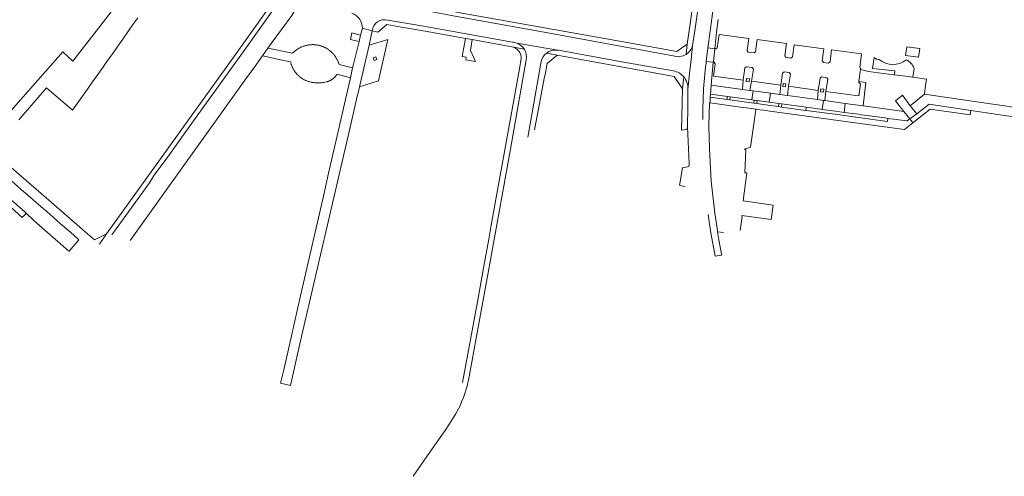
# Model space of a CAD drawing. Extents: x 152048 to 156914, y 461460 to 468786.
# Tile 161 of 256: x 154464 to 154796, y 466565 to 466719. Entities that reach past the tile are written whole.
import ezdxf

# ---------------------------------------------------------------- set-up
doc = ezdxf.new("R2010")
doc.units = 0
doc.header["$LTSCALE"] = 0.75
for name, color, linetype, lineweight in [('B-RO-VH-VERHARDING_ASFALT-GV', 251, 'CONTINUOUS', 18), ('B-RO-VH-VERHARDING_BETONSTRAATSTEEN-GV', 251, 'CONTINUOUS', 18), ('B-RO-VH-VERHARDING_HALFVERHARDING_GRIND-GV', 251, 'CONTINUOUS', 18), ('B-RO-VH-VERHARDING_TEGEL-GV', 251, 'CONTINUOUS', 18)]:
    doc.layers.add(name, color=color, linetype=linetype, lineweight=lineweight)

msp = doc.modelspace()

# ---------------------------------------------------------------- linework, layer by layer
at = {"layer": 'B-RO-VH-VERHARDING_ASFALT-GV'}
for points in [[(154582.695, 466715.568), (154579.35, 466716.413), (154578.777, 466714.093), (154578.227, 466711.867), (154576.33, 466704.19), (154576.061, 466702.966), (154575.337, 466699.67), (154573.321, 466690.827), (154571.191, 466681.484), (154567.964, 466667.335), (154566.205, 466659.619), (154561.748, 466640.146), (154558.477, 466625.854), (154554.367, 466607.891), (154552.759, 466600.864), (154551.731, 466596.39), (154555.009, 466595.542), (154558.47, 466610.701), (154569.004, 466656.228), (154575.036, 466681.941), (154577.744, 466693.834), (154577.91, 466694.561), (154578.132, 466695.536), (154578.367, 466696.568), (154581.674, 466710.68)], [(154707.819, 466695.715), (154697.258, 466697.159), (154697.049, 466694.103), (154702.726, 466693.328), (154703.717, 466693.192), (154710.985, 466692.2), (154711.398, 466695.225), (154710.366, 466695.366)], [(154723.018, 466693.637), (154720.46, 466693.987), (154717.299, 466694.419), (154716.886, 466691.394), (154720.141, 466690.95), (154721.132, 466690.814), (154729.391, 466689.686), (154730.382, 466689.551), (154734.785, 466688.95), (154735.198, 466691.972), (154733.164, 466692.25)], [(154785.501, 466691.742), (154769.401, 466694.104), (154764.533, 466690.173), (154766.728, 466687.474), (154770.942, 466690.654), (154785.034, 466688.572), (154830.648, 466681.821), (154856.874, 466678.065), (154856.978, 466678.054), (154857.326, 466681.032), (154856.985, 466681.071), (154835.073, 466684.213), (154831.616, 466684.709), (154821.103, 466686.452), (154817.566, 466687.058), (154808.038, 466688.443), (154806.95, 466688.601), (154804.118, 466689.013), (154803.029, 466689.172), (154802.58, 466689.237)], [(154764.425, 466685.736), (154762.434, 466688.232), (154748.58, 466690.143), (154742.589, 466690.962), (154742.176, 466687.941), (154747.047, 466687.276), (154748.038, 466687.141), (154756.062, 466686.045), (154757.022, 466685.914), (154763.523, 466685.029)]]:
    msp.add_lwpolyline(points, close=True, dxfattribs=at)
at = {"layer": 'B-RO-VH-VERHARDING_BETONSTRAATSTEEN-GV'}
for points in [[(154500.92, 466644.604), (154539.95, 466699.234), (154542.52, 466702.74), (154545.584, 466707.089), (154547.36, 466709.61), (154548.555, 466711.224), (154555.534, 466720.649), (154560.483, 466729.318), (154565.428, 466737.967), (154565.437, 466737.987), (154568.404, 466744.011), (154569.614, 466747), (154570.956, 466750.055), (154572.134, 466753.127), (154573.724, 466757.906), (154574.926, 466762.177), (154576.021, 466766.796), (154576.883, 466770.71), (154577.73, 466775.274), (154578.968, 466782.493), (154581.904, 466798.788)], [(154694.765, 466737.139), (154691.753, 466715.549), (154690.976, 466710.499), (154690.455, 466705.739), (154690.172, 466703.154), (154689.372, 466695.813), (154689.385, 466689.819), (154689.239, 466683.052), (154689.785, 466670.594), (154689.781, 466670.261), (154689.674, 466669.772), (154689.452, 466669.607), (154689.274, 466669.541), (154687.613, 466669.204), (154686.649, 466663.893), (154686.576, 466663.306), (154688.47, 466662.76)], [(154695.546, 466704.599), (154695.613, 466705.175), (154696.142, 466709.722), (154696.937, 466715.398), (154699.746, 466736.885)], [(154503.892, 466734.282), (154481.493, 466705.309), (154478.075, 466708.375), (154451.136, 466677.977)], [(154684.396, 466707.053), (154667.187, 466710.264), (154642.102, 466714.82), (154610.014, 466720.561), (154598.25, 466722.785), (154571.406, 466727.567)], [(154463.185, 466685.451), (154472.635, 466696.224), (154481.404, 466688.658), (154483.119, 466691.09), (154484.775, 466693.437), (154486.468, 466695.838), (154488.184, 466698.272), (154489.889, 466700.689), (154491.594, 466703.106), (154493.234, 466705.431), (154494.962, 466707.881), (154496.65, 466710.275), (154498.378, 466712.725), (154500.115, 466715.188), (154501.823, 466717.609), (154503.418, 466719.871)], [(154548.695, 466721.844), (154539.758, 466709.325), (154521.74, 466684.339), (154513.592, 466672.927), (154509.031, 466666.712), (154507.375, 466664.125), (154494.701, 466646.554), (154494.643, 466646.474)], [(154587.938, 466719.132), (154598.75, 466717.329), (154630.115, 466711.674)], [(154579.35, 466716.413), (154582.695, 466715.568)], [(154631.515, 466711.396), (154631.527, 466711.392), (154645.314, 466708.976)], [(154645.314, 466708.976), (154631.527, 466711.392)], [(154689.372, 466695.813), (154690.172, 466703.154), (154690.455, 466705.739), (154690.976, 466710.499)], [(154645.667, 466708.921), (154668.284, 466704.81), (154684.471, 466701.946)], [(154634.728, 466705.666), (154629.521, 466676.15), (154622.651, 466638.11), (154615.287, 466597.335), (154615.04, 466596.473), (154614.819, 466595.386), (154613.533, 466591.45), (154612.889, 466590.013), (154612.394, 466588.738), (154610.845, 466585.826), (154609.406, 466583.451), (154607.359, 466580.387), (154605.062, 466577.224), (154602.179, 466573.048), (154596.563, 466564.843)], [(154635.231, 466679.546), (154639.798, 466705.164)], [(154707.106, 466647.929), (154707.749, 466652.681), (154707.593, 466652.703), (154707.646, 466653.089), (154717.486, 466651.733), (154718.178, 466656.598), (154708.067, 466657.971), (154709.358, 466667.466), (154708.648, 466667.516), (154709.016, 466675.37), (154708.621, 466675.263), (154708.528, 466675.543), (154710.581, 466676.14), (154712.091, 466687.244), (154712.334, 466689.03), (154709.221, 466689.456), (154707.181, 466689.736), (154696.878, 466691.12), (154696.663, 466691.149), (154696.514, 466683.396), (154696.684, 466675.644), (154697.264, 466664.708), (154698.497, 466653.827), (154699.362, 466647.927), (154699.42, 466647.53), (154701.469, 466647.294)], [(154445.05, 466671.977), (154465.416, 466654.133), (154468.314, 466651.42), (154468.455, 466651.296), (154480.028, 466641.157), (154480.24, 466640.972), (154483.545, 466644.86), (154483.339, 466645.042), (154481.941, 466646.265), (154480.812, 466647.253), (154477.215, 466650.401), (154475.92, 466651.533), (154472.685, 466654.365), (154471.48, 466655.418), (154465.503, 466660.649), (154464.073, 466661.9), (154455.978, 466668.983)]]:
    msp.add_lwpolyline(points, dxfattribs=at)
for points in [[(154575.794, 466721.527, -0.3192335), (154579.35, 466716.413)], [(154582.695, 466715.568, -0.4599897), (154587.938, 466719.132)], [(154630.115, 466711.674, -0.0714481), (154631.515, 466711.396)], [(154631.527, 466711.392, -0.1677717), (154634.063, 466709.357)], [(154634.063, 466709.357, -0.1952974), (154634.728, 466705.666)], [(154690.976, 466710.499, -0.1878163), (154688.781, 466707.545)], [(154639.798, 466705.164, -0.167961), (154641.573, 466707.932)], [(154641.573, 466707.932, -0.2004602), (154645.314, 466708.976)], [(154645.314, 466708.976, -0.019791), (154645.667, 466708.921)], [(154688.781, 466707.545, -0.2289712), (154684.396, 466707.053)], [(154694.641, 466694.704, -0.0194988), (154695.546, 466704.599)], [(154684.471, 466701.946, -0.1784984), (154688, 466699.934)], [(154688, 466699.934, -0.1921369), (154689.372, 466695.813)], [(154694.485, 466685.557, -0.0179298), (154694.641, 466694.704)]]:
    msp.add_lwpolyline(points, format="xyb", dxfattribs=at)
for points in [[(154747.184, 466698.178), (154747.207, 466698.341), (154747.756, 466702.384), (154747.792, 466702.643), (154747.464, 466703.154), (154748.087, 466707.707), (154737.982, 466709.092), (154737.484, 466705.02), (154736.961, 466704.587), (154735.178, 466704.831), (154734.809, 466705.385), (154735.376, 466709.448), (154725.28, 466710.83), (154724.742, 466706.756), (154724.229, 466706.322), (154722.499, 466706.557), (154722.119, 466707.112), (154722.685, 466711.185), (154712.776, 466712.541), (154712.261, 466708.453), (154711.757, 466708.018), (154709.796, 466708.285), (154709.426, 466708.839), (154709.983, 466712.923), (154699.933, 466714.305), (154699.325, 466709.747), (154698.856, 466709.404), (154698.477, 466709.449), (154698.004, 466705.175), (154697.978, 466704.897), (154698.252, 466704.865), (154698.613, 466704.393), (154698.044, 466700.212), (154708.069, 466698.835), (154708.683, 466702.982), (154709.198, 466703.366), (154711.151, 466703.1), (154711.536, 466702.594), (154710.834, 466698.459), (154720.762, 466697.109), (154721.394, 466701.245), (154721.891, 466701.632), (154723.634, 466701.393), (154724.021, 466700.888), (154723.378, 466696.754), (154733.445, 466695.383), (154734.077, 466699.514), (154734.583, 466699.899), (154736.357, 466699.657), (154736.733, 466699.152), (154736.062, 466695.028), (154746.168, 466693.651), (154747.2, 466693.51), (154747.772, 466697.517)], [(154747.756, 466702.384), (154747.207, 466698.341), (154749.511, 466698.025), (154748.58, 466690.143), (154762.434, 466688.232), (154759.546, 466691.847), (154761.93, 466693.7), (154764.533, 466690.173), (154769.401, 466694.104), (154769.758, 466697.001), (154770.032, 466699.218), (154765.471, 466699.804), (154763.842, 466700.013), (154759.219, 466700.606), (154758.923, 466700.644), (154750.472, 466701.728)], [(154697.049, 466694.103), (154697.048, 466694.096), (154696.959, 466693.07), (154702.584, 466692.286), (154702.726, 466693.328)], [(154710.985, 466692.2), (154703.717, 466693.192), (154703.575, 466692.149), (154711.662, 466691.022), (154711.807, 466692.088)], [(154717.299, 466694.419), (154711.398, 466695.225), (154710.985, 466692.2), (154711.807, 466692.088), (154712.798, 466691.952), (154716.886, 466691.394)], [(154719.994, 466689.872), (154720.141, 466690.95), (154716.886, 466691.394), (154712.798, 466691.952), (154712.652, 466690.884), (154717.233, 466690.246)], [(154729.246, 466688.62), (154729.391, 466689.686), (154721.132, 466690.814), (154720.985, 466689.738)], [(154735.198, 466691.972), (154734.785, 466688.95), (154738.336, 466688.465), (154739.327, 466688.33), (154742.176, 466687.941), (154742.589, 466690.962), (154735.681, 466691.906)]]:
    msp.add_lwpolyline(points, close=True, dxfattribs=at)
at = {"layer": 'B-RO-VH-VERHARDING_HALFVERHARDING_GRIND-GV'}
msp.add_lwpolyline([(154545.584, 466707.089), (154552.2, 466705.61), (154555.073, 466704.979), (154555.125, 466704.771), (154555.18, 466704.566), (154555.24, 466704.362), (154555.304, 466704.16), (154555.373, 466703.96), (154555.446, 466703.761), (154555.525, 466703.563), (154555.607, 466703.368), (154555.695, 466703.175), (154555.786, 466702.983), (154555.882, 466702.794), (154555.983, 466702.607), (154556.087, 466702.423), (154556.196, 466702.24), (154556.309, 466702.061), (154556.427, 466701.884), (154556.548, 466701.71), (154556.673, 466701.539), (154556.802, 466701.37), (154556.935, 466701.205), (154557.072, 466701.043), (154557.213, 466700.884), (154557.357, 466700.728), (154557.505, 466700.576), (154557.656, 466700.427), (154557.811, 466700.282), (154557.968, 466700.14), (154558.13, 466700.002), (154558.294, 466699.868), (154558.461, 466699.737), (154558.632, 466699.611), (154558.805, 466699.488), (154558.981, 466699.37), (154559.159, 466699.255), (154559.341, 466699.145), (154559.524, 466699.039), (154559.711, 466698.937), (154559.899, 466698.84), (154560.12, 466698.746), (154560.343, 466698.658), (154560.568, 466698.574), (154560.795, 466698.495), (154561.023, 466698.42), (154561.252, 466698.351), (154561.483, 466698.286), (154561.716, 466698.225), (154561.949, 466698.17), (154562.184, 466698.12), (154562.419, 466698.074), (154562.656, 466698.033), (154562.893, 466697.998), (154563.131, 466697.967), (154563.37, 466697.941), (154563.609, 466697.92), (154563.848, 466697.904), (154564.088, 466697.893), (154564.328, 466697.887), (154564.568, 466697.886), (154564.807, 466697.89), (154565.047, 466697.899), (154565.287, 466697.913), (154565.526, 466697.932), (154565.765, 466697.956), (154566.003, 466697.985), (154566.241, 466698.019), (154566.477, 466698.057), (154566.712, 466698.101), (154567.251, 466698.259), (154567.428, 466698.308), (154567.6, 466698.362), (154567.772, 466698.422), (154567.941, 466698.486), (154568.109, 466698.555), (154568.274, 466698.629), (154568.438, 466698.707), (154568.599, 466698.79), (154568.758, 466698.877), (154568.914, 466698.969), (154569.068, 466699.065), (154569.218, 466699.166), (154569.366, 466699.271), (154569.511, 466699.379), (154569.653, 466699.492), (154569.792, 466699.609), (154569.927, 466699.73), (154570.059, 466699.854), (154570.187, 466699.982), (154570.312, 466700.114), (154570.432, 466700.249), (154570.549, 466700.387), (154570.662, 466700.529), (154570.771, 466700.674), (154570.878, 466700.821), (154575.337, 466699.67), (154576.061, 466702.966), (154571.49, 466704.148), (154571.426, 466704.353), (154571.358, 466704.559), (154571.285, 466704.763), (154571.207, 466704.965), (154571.125, 466705.166), (154571.038, 466705.364), (154570.946, 466705.561), (154570.85, 466705.755), (154570.749, 466705.947), (154570.644, 466706.136), (154570.534, 466706.323), (154570.421, 466706.508), (154570.303, 466706.689), (154570.18, 466706.868), (154570.054, 466707.044), (154569.923, 466707.217), (154569.789, 466707.387), (154569.65, 466707.554), (154569.508, 466707.718), (154569.362, 466707.878), (154569.213, 466708.035), (154569.059, 466708.188), (154568.902, 466708.337), (154568.742, 466708.483), (154568.579, 466708.626), (154568.412, 466708.764), (154568.242, 466708.898), (154568.069, 466709.029), (154567.892, 466709.155), (154567.713, 466709.277), (154567.532, 466709.395), (154567.347, 466709.509), (154567.16, 466709.618), (154566.97, 466709.723), (154566.778, 466709.824), (154566.584, 466709.92), (154566.388, 466710.012), (154566.189, 466710.099), (154565.989, 466710.181), (154565.786, 466710.258), (154565.582, 466710.331), (154565.377, 466710.399), (154565.169, 466710.463), (154564.961, 466710.521), (154564.751, 466710.575), (154564.539, 466710.624), (154564.327, 466710.667), (154564.114, 466710.706), (154563.9, 466710.74), (154563.685, 466710.769), (154563.47, 466710.793), (154563.254, 466710.812), (154563.037, 466710.825), (154562.821, 466710.834), (154562.604, 466710.838), (154562.387, 466710.837), (154562.171, 466710.83), (154561.954, 466710.819), (154561.738, 466710.803), (154561.523, 466710.781), (154561.307, 466710.755), (154561.093, 466710.723), (154560.879, 466710.687), (154560.667, 466710.645), (154560.455, 466710.599), (154560.244, 466710.548), (154560.035, 466710.492), (154559.827, 466710.431), (154559.62, 466710.365), (154559.416, 466710.294), (154559.212, 466710.219), (154559.011, 466710.139), (154558.811, 466710.054), (154558.614, 466709.965), (154558.419, 466709.871), (154558.226, 466709.772), (154558.035, 466709.67), (154557.847, 466709.562), (154557.661, 466709.451), (154557.478, 466709.335), (154557.297, 466709.214), (154557.12, 466709.09), (154556.945, 466708.962), (154556.774, 466708.829), (154556.605, 466708.693), (154556.44, 466708.553), (154556.278, 466708.408), (154556.12, 466708.261), (154555.74, 466707.98), (154547.36, 466709.61)], close=True, dxfattribs=at)
at = {"layer": 'B-RO-VH-VERHARDING_TEGEL-GV'}
for points in [[(154574.107, 466800.317), (154570.08, 466776.769), (154569.303, 466772.47), (154568.082, 466767.169), (154566.713, 466761.617), (154565.338, 466757.315), (154563.962, 466753.363), (154563.213, 466751.511), (154562.053, 466748.572), (154560.641, 466745.185), (154559.08, 466741.849), (154556.565, 466736.77), (154554.303, 466732.851), (154554.153, 466732.59), (154543.821, 466717.722), (154537.052, 466708.325), (154530.182, 466698.679), (154522.561, 466688.189), (154505.924, 466664.993), (154492.925, 466646.871), (154490.474, 466643.376)], [(154710.205, 466799.816), (154708.378, 466786.129), (154708.448, 466784.589), (154704.791, 466758.936), (154702.555, 466757.412), (154701.573, 466750.526), (154699.746, 466736.885), (154696.937, 466715.398), (154696.142, 466709.722), (154698.477, 466709.449), (154699.101, 466715.094), (154699.675, 466719.29)], [(154699.249, 466783.008), (154699.239, 466782.936), (154698.655, 466778.887), (154695.744, 466758.665), (154695.562, 466757.269), (154694.642, 466750.212), (154690.105, 466717.86), (154689.136, 466711.033), (154688.781, 466707.545)], [(154690.976, 466710.499), (154691.753, 466715.549), (154694.765, 466737.139), (154696.773, 466751.033), (154696.701, 466751.078), (154700.372, 466776.982), (154700.538, 466778.153)], [(154571.406, 466727.567), (154598.25, 466722.785), (154610.014, 466720.561), (154642.102, 466714.82), (154667.187, 466710.264), (154684.396, 466707.053)], [(154688.781, 466707.545), (154689.136, 466711.033), (154685.641, 466708.5), (154666.919, 466711.883), (154603.475, 466723.21), (154593.58, 466724.967), (154577.719, 466727.907), (154571.94, 466729.004)], [(154494.643, 466646.474), (154494.701, 466646.554), (154507.375, 466664.125), (154509.031, 466666.712), (154513.592, 466672.927), (154521.74, 466684.339), (154539.758, 466709.325), (154548.695, 466721.844)], [(154630.115, 466711.674), (154598.75, 466717.329), (154587.938, 466719.132)], [(154582.695, 466715.568), (154584.618, 466715.083), (154587.668, 466717.612), (154592.54, 466716.734), (154601.242, 466715.284), (154614.166, 466712.953), (154614.247, 466712.939), (154616.505, 466712.536), (154629.888, 466710.149), (154634.063, 466709.357)], [(154634.063, 466709.357), (154629.888, 466710.149)], [(154631.527, 466711.392), (154631.515, 466711.396)], [(154633.059, 466706.243), (154632.46, 466702.628), (154622.852, 466649.828), (154622.077, 466645.038), (154620.898, 466638.389), (154619.556, 466630.819), (154618.316, 466623.863), (154613.196, 466596.537)], [(154637.559, 466682.036), (154638.571, 466687.364), (154640.862, 466699.443), (154641.21, 466701.323), (154641.219, 466701.321), (154641.815, 466704.464), (154645.211, 466707.248), (154641.573, 466707.932)], [(154641.573, 466707.932), (154645.211, 466707.248), (154684.764, 466700.065), (154686.677, 466697.215), (154687.586, 466695.86), (154688, 466699.934)], [(154684.471, 466701.946), (154668.284, 466704.81), (154645.667, 466708.921)], [(154754.01, 466705.785), (154753.131, 466705.883), (154752.35, 466706.446), (154751.831, 466702.813), (154759.355, 466701.959), (154759.237, 466700.79), (154759.219, 466700.606), (154763.842, 466700.013), (154765.471, 466699.804), (154765.851, 466702.828)], [(154596.563, 466564.843), (154602.179, 466573.048), (154605.062, 466577.224), (154607.359, 466580.387), (154609.406, 466583.451), (154610.845, 466585.826), (154612.394, 466588.738), (154612.889, 466590.013), (154613.533, 466591.45), (154614.819, 466595.386), (154615.04, 466596.473), (154615.287, 466597.335), (154622.651, 466638.11), (154629.521, 466676.15), (154634.728, 466705.666)], [(154639.798, 466705.164), (154635.231, 466679.546)], [(154695.613, 466705.175), (154695.546, 466704.599)], [(154696.297, 466653.439), (154697.173, 466647.243), (154698.555, 466639.246), (154700.785, 466639.609), (154700.595, 466640.665), (154699.879, 466644.848), (154699.42, 466647.53), (154699.362, 466647.927), (154698.497, 466653.827), (154697.264, 466664.708), (154696.684, 466675.644), (154696.514, 466683.396), (154696.663, 466691.149), (154696.878, 466691.12), (154696.959, 466693.07), (154697.048, 466694.096), (154697.049, 466694.103), (154697.258, 466697.159), (154697.978, 466704.897), (154695.613, 466705.175)], [(154688, 466699.934), (154687.586, 466695.86), (154687.236, 466681.881), (154688.833, 466682.113), (154689.032, 466682.289), (154689.155, 466682.513), (154689.239, 466683.052), (154689.385, 466689.819), (154689.372, 466695.813)], [(154490.474, 466643.376), (154492.925, 466646.871), (154488.783, 466644.798), (154484.893, 466648.163), (154484.771, 466648.268), (154474.22, 466657.617), (154460.695, 466669.332)]]:
    msp.add_lwpolyline(points, dxfattribs=at)
for points in [[(154587.938, 466719.132, 0.4599897), (154582.695, 466715.568)], [(154629.888, 466710.149, -0.3480172), (154633.059, 466706.243)], [(154631.515, 466711.396, 0.0714481), (154630.115, 466711.674)], [(154634.063, 466709.357, 0.1677717), (154631.527, 466711.392)], [(154634.728, 466705.666, 0.1952974), (154634.063, 466709.357)], [(154688.781, 466707.545, 0.1878163), (154690.976, 466710.499)], [(154641.573, 466707.932, 0.167961), (154639.798, 466705.164)], [(154645.314, 466708.976, 0.2004602), (154641.573, 466707.932)], [(154645.667, 466708.921, 0.019791), (154645.314, 466708.976)], [(154684.396, 466707.053, 0.2289712), (154688.781, 466707.545)], [(154763.26, 466705.653, -0.3381643), (154754.01, 466705.785)], [(154695.546, 466704.599, 0.0194988), (154694.641, 466694.704)], [(154765.851, 466702.828, 0.2045641), (154763.26, 466705.653)], [(154688, 466699.934, 0.1784984), (154684.471, 466701.946)], [(154689.372, 466695.813, 0.1921369), (154688, 466699.934)], [(154694.641, 466694.704, 0.0179298), (154694.485, 466685.557)]]:
    msp.add_lwpolyline(points, format="xyb", dxfattribs=at)
for points in [[(154578.777, 466714.093), (154577.804, 466714.324), (154575.84, 466714.792), (154575.311, 466712.585), (154577.256, 466712.106), (154578.227, 466711.867)], [(154578.367, 466696.568), (154584.793, 466698.596), (154587.961, 466712.57), (154581.674, 466710.68)], [(154616.505, 466712.536), (154614.247, 466712.939), (154613.13, 466706.8), (154614.486, 466706.555), (154614.334, 466705.716), (154617.584, 466705.136), (154615.857, 466708.827)], [(154696.142, 466709.722), (154695.613, 466705.175), (154697.978, 466704.897), (154698.004, 466705.175), (154698.477, 466709.449)], [(154762.925, 466707.178), (154767.36, 466706.572), (154767.755, 466709.52), (154763.354, 466710.124)], [(154584.24, 466705.803), (154583.324, 466705.517), (154583.038, 466706.433), (154583.954, 466706.719)], [(154708.069, 466698.835), (154707.819, 466695.715), (154710.366, 466695.366), (154710.834, 466698.459), (154711.536, 466702.594), (154711.151, 466703.1), (154709.198, 466703.366), (154708.683, 466702.982)], [(154412.44, 466700.75), (154411.324, 466699.54), (154411.386, 466699.533), (154419.112, 466692.497), (154424.808, 466687.32), (154428.453, 466684.142), (154429.368, 466683.319), (154435.31, 466678.17), (154440.214, 466673.847), (154445.874, 466668.732), (154447.749, 466667.065), (154454.084, 466661.582), (154464.312, 466652.342), (154465.463, 466653.533), (154465.514, 466653.783), (154465.416, 466654.133), (154445.05, 466671.977), (154428.6, 466686.652), (154420.918, 466693.238)], [(154710.182, 466699.293), (154710.091, 466698.298), (154709.096, 466698.389), (154709.187, 466699.384)], [(154720.762, 466697.109), (154720.46, 466693.987), (154723.018, 466693.637), (154723.378, 466696.754), (154724.021, 466700.888), (154723.634, 466701.393), (154721.891, 466701.632), (154721.394, 466701.245)], [(154733.445, 466695.383), (154733.164, 466692.25), (154735.198, 466691.972), (154735.681, 466691.906), (154736.062, 466695.028), (154736.733, 466699.152), (154736.357, 466699.657), (154734.583, 466699.899), (154734.077, 466699.514)], [(154722.534, 466697.578), (154722.428, 466696.584), (154721.434, 466696.69), (154721.54, 466697.684)], [(154735.336, 466695.762), (154735.216, 466694.77), (154734.224, 466694.89), (154734.344, 466695.882)], [(154696.878, 466691.12), (154707.181, 466689.736), (154709.221, 466689.456), (154712.334, 466689.03), (154713.821, 466688.826), (154715.105, 466688.652), (154717.11, 466688.376), (154757.522, 466682.843), (154759.274, 466682.603), (154762.56, 466682.172), (154765.38, 466684.378), (154764.425, 466685.736), (154763.523, 466685.029), (154757.022, 466685.914), (154756.88, 466684.879), (154755.921, 466685.009), (154747.895, 466686.095), (154746.904, 466686.229), (154739.182, 466687.275), (154738.191, 466687.409), (154730.237, 466688.486), (154729.246, 466688.62), (154720.985, 466689.738), (154719.994, 466689.872), (154717.233, 466690.246), (154712.652, 466690.884), (154711.662, 466691.022), (154703.575, 466692.149), (154702.584, 466692.286), (154696.959, 466693.07)], [(154762.434, 466688.232), (154764.425, 466685.736), (154766.728, 466687.474), (154764.533, 466690.173), (154761.93, 466693.7), (154759.546, 466691.847)], [(154766.728, 466687.474), (154764.425, 466685.736), (154765.38, 466684.378), (154771.313, 466689.019), (154784.852, 466687.049), (154785.034, 466688.572), (154770.942, 466690.654)]]:
    msp.add_lwpolyline(points, close=True, dxfattribs=at)

doc.saveas('drawing.dxf')
